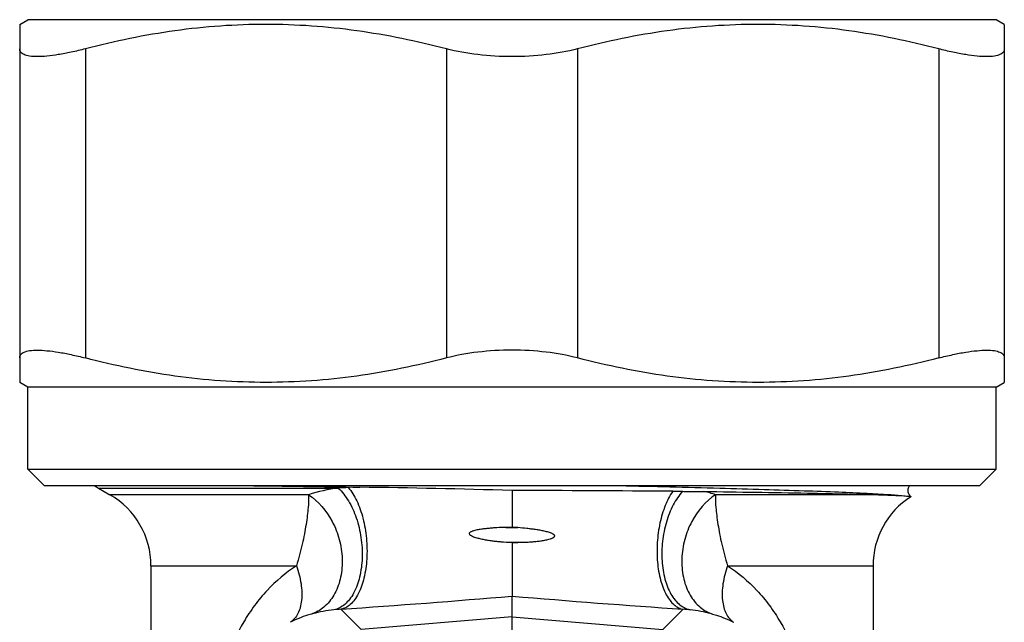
# Model space of a CAD drawing. Header units: millimetres. Extents: x 60394 to 199354, y 20895 to 166073.
# Tile 170 of 256: x 120162 to 120192, y 23945 to 23963. Entities that reach past the tile are written whole.
import ezdxf

# ---------------------------------------------------------------- set-up
doc = ezdxf.new("R2010")
doc.units = ezdxf.units.MM

msp = doc.modelspace()

# ---------------------------------------------------------------- linework, layer by layer
at = {"color": 0, "linetype": 'Continuous', "lineweight": -2}
for p, q in [((120161.587, 23963.225), (120161.837, 23963.37)), ((120161.587, 23963.225), (120161.587, 23952.314)), ((120191.337, 23963.37), (120161.837, 23963.37)), ((120191.587, 23963.225), (120191.337, 23963.37)), ((120191.587, 23963.225), (120191.587, 23952.314)), ((120163.587, 23962.481), (120163.587, 23953.058)), ((120174.587, 23962.481), (120174.587, 23953.058)), ((120178.587, 23962.481), (120178.587, 23953.058)), ((120189.587, 23962.481), (120189.587, 23953.058)), ((120161.837, 23952.17), (120161.587, 23952.314)), ((120191.337, 23952.17), (120191.587, 23952.314)), ((120191.337, 23952.17), (120161.837, 23952.17)), ((120161.837, 23949.67), (120161.837, 23952.17)), ((120191.337, 23949.67), (120191.337, 23952.17)), ((120161.837, 23949.67), (120191.337, 23949.67)), ((120162.337, 23949.17), (120161.837, 23949.67)), ((120190.837, 23949.17), (120191.337, 23949.67)), ((120162.337, 23949.17), (120190.837, 23949.17)), ((120163.987, 23949.092), (120171.292, 23949.092)), ((120163.987, 23949.092), (120164.337, 23948.89)), ((120171.95, 23949.12), (120171.599, 23949.108)), ((120170.384, 23948.89), (120164.337, 23948.89)), ((120187.757, 23948.89), (120182.79, 23948.89)), ((120176.587, 23947.902), (120176.401, 23947.896)), ((120176.401, 23947.896), (120176.768, 23947.887)), ((120176.768, 23947.887), (120176.587, 23947.902)), ((120176.245, 23947.456), (120176.949, 23947.44)), ((120176.587, 23947.422), (120176.949, 23947.44)), ((120176.587, 23947.422), (120176.587, 23945.798)), ((120165.587, 23946.725), (120170.02, 23946.725)), ((120165.587, 23946.725), (120165.587, 23939.641)), ((120183.154, 23946.725), (120187.587, 23946.725)), ((120187.587, 23946.725), (120187.587, 23939.641)), ((120176.587, 23945.168), (120176.587, 23945.798)), ((120171.993, 23944.778), (120171.368, 23945.4)), ((120176.587, 23945.168), (120171.993, 23944.778)), ((120176.587, 23945.168), (120181.181, 23944.778)), ((120176.587, 23942.289), (120176.587, 23945.168)), ((120181.181, 23944.778), (120181.806, 23945.4))]:
    msp.add_line(p, q, dxfattribs=at)
for centre, radius, start, end in [((120164.987, 23950.824), 2, 236.1899, 240), ((120184.891, 24966.86), 1017.822, 269.077874, 269.271525), ((120171.977, 23943.873), 5.264, 97.4733, 107.6139), ((120172.018, 23937.529), 11.586, 92.0737, 93.5946), ((120168.256, 23671.974), 277.17, 88.27765, 89.23641), ((120173.935, 22927.387), 1021.636, 89.576489, 89.851285), ((120163.087, 23946.725), 2.5, 0, 60), ((120181.974, 24013.662), 64.668, 269.56841, 269.83178), ((120181.208, 23943.91), 5.226, 72.3767, 76.4151), ((120190.087, 23946.725), 2.5, 122.7057, 180), ((120164.095, 23824.346), 123.708, 84.20428, 84.36357), ((120147.093, 24297.426), 352.862, 273.9447, 274.79458), ((120206.08, 24297.426), 352.862, 265.20542, 266.0553), ((120171.622, 23941.035), 4.372, 96.0629, 104.6468), ((120171.61, 23941.152), 4.255, 93.2581, 96.0612), ((120181.564, 23941.152), 4.255, 83.9388, 86.7419), ((120181.551, 23941.035), 4.372, 75.3532, 83.9371)]:
    msp.add_arc(centre, radius, start, end, dxfattribs=at)
for points, knots in [([(120174.587, 23962.481), (120173.688, 23962.715), (120172.32, 23962.997), (120170.475, 23963.192), (120169.087, 23963.242), (120167.699, 23963.192), (120165.853, 23962.997), (120164.486, 23962.715), (120163.587, 23962.481)], [0, 0, 0, 0, 0.250476, 0.375314, 0.5, 0.624686, 0.749524, 1, 1, 1, 1]), ([(120189.587, 23962.481), (120188.688, 23962.715), (120187.32, 23962.997), (120185.475, 23963.192), (120184.087, 23963.242), (120182.699, 23963.192), (120180.853, 23962.997), (120179.486, 23962.715), (120178.587, 23962.481)], [0, 0, 0, 0, 0.250476, 0.375314, 0.5, 0.624686, 0.749524, 1, 1, 1, 1]), ([(120163.587, 23962.481), (120163.444, 23962.444), (120163.171, 23962.378), (120162.78, 23962.303), (120162.435, 23962.256), (120162.143, 23962.238), (120161.935, 23962.248), (120161.801, 23962.274), (120161.724, 23962.3), (120161.663, 23962.334), (120161.619, 23962.375), (120161.592, 23962.426), (120161.587, 23962.463), (120161.587, 23962.481)], [0, 0, 0, 0, 0.207655, 0.39553, 0.55979, 0.697584, 0.807158, 0.851445, 0.889141, 0.92107, 0.948643, 0.974058, 1, 1, 1, 1]), ([(120176.587, 23962.243), (120176.239, 23962.243), (120175.566, 23962.281), (120174.901, 23962.399), (120174.587, 23962.481)], [0, 0, 0, 0, 0.517046, 1, 1, 1, 1]), ([(120178.587, 23962.481), (120178.272, 23962.399), (120177.608, 23962.281), (120176.935, 23962.243), (120176.587, 23962.243)], [0, 0, 0, 0, 0.482956, 1, 1, 1, 1]), ([(120191.587, 23962.481), (120191.587, 23962.463), (120191.582, 23962.426), (120191.555, 23962.375), (120191.51, 23962.334), (120191.449, 23962.3), (120191.372, 23962.274), (120191.239, 23962.248), (120191.031, 23962.238), (120190.739, 23962.256), (120190.394, 23962.303), (120190.003, 23962.378), (120189.73, 23962.444), (120189.587, 23962.481)], [0, 0, 0, 0, 0.025942, 0.051357, 0.07893, 0.110859, 0.148556, 0.192842, 0.302416, 0.44021, 0.60447, 0.792345, 1, 1, 1, 1]), ([(120161.587, 23953.058), (120161.587, 23953.077), (120161.592, 23953.114), (120161.619, 23953.164), (120161.663, 23953.206), (120161.724, 23953.24), (120161.801, 23953.265), (120161.935, 23953.292), (120162.143, 23953.301), (120162.435, 23953.283), (120162.78, 23953.237), (120163.171, 23953.161), (120163.444, 23953.095), (120163.587, 23953.058)], [0, 0, 0, 0, 0.025942, 0.051357, 0.07893, 0.110859, 0.148555, 0.192842, 0.302416, 0.44021, 0.60447, 0.792345, 1, 1, 1, 1]), ([(120176.587, 23953.297), (120176.239, 23953.297), (120175.566, 23953.259), (120174.901, 23953.14), (120174.587, 23953.058)], [0, 0, 0, 0, 0.517046, 1, 1, 1, 1]), ([(120178.587, 23953.058), (120178.272, 23953.14), (120177.608, 23953.259), (120176.935, 23953.297), (120176.587, 23953.297)], [0, 0, 0, 0, 0.482956, 1, 1, 1, 1]), ([(120189.587, 23953.058), (120189.73, 23953.095), (120190.003, 23953.161), (120190.394, 23953.237), (120190.739, 23953.283), (120191.031, 23953.301), (120191.239, 23953.292), (120191.372, 23953.265), (120191.449, 23953.24), (120191.51, 23953.206), (120191.555, 23953.164), (120191.582, 23953.114), (120191.587, 23953.077), (120191.587, 23953.058)], [0, 0, 0, 0, 0.207655, 0.39553, 0.55979, 0.697584, 0.807158, 0.851444, 0.889141, 0.92107, 0.948643, 0.974058, 1, 1, 1, 1]), ([(120174.587, 23953.058), (120173.688, 23952.825), (120172.32, 23952.543), (120170.475, 23952.347), (120169.087, 23952.298), (120167.699, 23952.347), (120165.853, 23952.543), (120164.486, 23952.825), (120163.587, 23953.058)], [0, 0, 0, 0, 0.250476, 0.375314, 0.5, 0.624686, 0.749524, 1, 1, 1, 1]), ([(120189.587, 23953.058), (120188.688, 23952.825), (120187.32, 23952.543), (120185.475, 23952.347), (120184.087, 23952.298), (120182.699, 23952.347), (120180.853, 23952.543), (120179.486, 23952.825), (120178.587, 23953.058)], [0, 0, 0, 0, 0.250476, 0.375314, 0.5, 0.624686, 0.749524, 1, 1, 1, 1]), ([(120171.292, 23949.092), (120171.414, 23948.981), (120171.634, 23948.693), (120171.864, 23948.177), (120172.004, 23947.585), (120172.039, 23946.974), (120171.968, 23946.397), (120171.818, 23945.971), (120171.645, 23945.701), (120171.5, 23945.547), (120171.338, 23945.437), (120171.22, 23945.395), (120171.161, 23945.383)], [0, 0, 0, 0, 0.117512, 0.252729, 0.398707, 0.546078, 0.685217, 0.808239, 0.862482, 0.911895, 0.957283, 1, 1, 1, 1]), ([(120171.599, 23949.108), (120171.703, 23948.988), (120171.885, 23948.685), (120172.065, 23948.158), (120172.167, 23947.559), (120172.178, 23946.945), (120172.099, 23946.373), (120171.957, 23945.953), (120171.798, 23945.69), (120171.668, 23945.543), (120171.525, 23945.442), (120171.42, 23945.407), (120171.368, 23945.4)], [0, 0, 0, 0, 0.115626, 0.252823, 0.403063, 0.555218, 0.697842, 0.821261, 0.874022, 0.920679, 0.962095, 1, 1, 1, 1]), ([(120176.587, 23949.02), (120176.587, 23948.935), (120176.587, 23948.712), (120176.587, 23948.339), (120176.587, 23948.051), (120176.587, 23947.902)], [0, 0, 0, 0, 0.22608, 0.600327, 1, 1, 1, 1]), ([(120179.876, 23949.17), (120180.89, 23949.145), (120182.356, 23949.108), (120184.227, 23949.055), (120185.434, 23949.016), (120186.478, 23948.978), (120187.338, 23948.94), (120187.998, 23948.903), (120188.37, 23948.875), (120188.521, 23948.857)], [0, 0, 0, 0, 0.351545, 0.508547, 0.649074, 0.77052, 0.870638, 0.947606, 1, 1, 1, 1]), ([(120188.701, 23949.171), (120188.682, 23949.145), (120188.647, 23949.085), (120188.646, 23948.996), (120188.663, 23948.929), (120188.691, 23948.878), (120188.718, 23948.848), (120188.736, 23948.832)], [0, 0, 0, 0, 0.254968, 0.541157, 0.680609, 0.806712, 1, 1, 1, 1]), ([(120170.384, 23948.89), (120170.39, 23948.759), (120170.384, 23948.546), (120170.35, 23948.245), (120170.312, 23947.978), (120170.261, 23947.688), (120170.196, 23947.379), (120170.117, 23947.055), (120170.055, 23946.836), (120170.02, 23946.725)], [0, 0, 0, 0, 0.178924, 0.289257, 0.412106, 0.546127, 0.689868, 0.841909, 1, 1, 1, 1]), ([(120170.384, 23948.89), (120170.69, 23948.694), (120171.07, 23948.238), (120171.344, 23947.53), (120171.434, 23946.951), (120171.392, 23946.388), (120171.219, 23945.887), (120170.926, 23945.49), (120170.657, 23945.318), (120170.517, 23945.265)], [0, 0, 0, 0, 0.25469, 0.3922, 0.529271, 0.660824, 0.783173, 0.895332, 1, 1, 1, 1]), ([(120181.487, 23948.995), (120181.393, 23948.863), (120181.233, 23948.548), (120181.078, 23948.019), (120180.999, 23947.435), (120181.004, 23946.848), (120181.092, 23946.307), (120181.236, 23945.914), (120181.392, 23945.669), (120181.517, 23945.534), (120181.655, 23945.44), (120181.756, 23945.407), (120181.806, 23945.4)], [0, 0, 0, 0, 0.122077, 0.262845, 0.413648, 0.564043, 0.703682, 0.824087, 0.875661, 0.921462, 0.962361, 1, 1, 1, 1]), ([(120181.784, 23948.994), (120181.672, 23948.87), (120181.474, 23948.57), (120181.272, 23948.05), (120181.176, 23947.569), (120181.148, 23947.17), (120181.155, 23946.784), (120181.222, 23946.336), (120181.375, 23945.935), (120181.545, 23945.682), (120181.686, 23945.537), (120181.842, 23945.434), (120181.956, 23945.394), (120182.013, 23945.383)], [0, 0, 0, 0, 0.122367, 0.260329, 0.406739, 0.480427, 0.552876, 0.689698, 0.810414, 0.863758, 0.912523, 0.95751, 1, 1, 1, 1]), ([(120182.79, 23948.89), (120182.484, 23948.694), (120182.104, 23948.238), (120181.83, 23947.53), (120181.74, 23946.951), (120181.782, 23946.388), (120181.955, 23945.887), (120182.248, 23945.49), (120182.517, 23945.318), (120182.657, 23945.265)], [0, 0, 0, 0, 0.25469, 0.3922, 0.529271, 0.660824, 0.783173, 0.895332, 1, 1, 1, 1]), ([(120181.784, 23948.994), (120181.839, 23948.993), (120182.056, 23948.993), (120182.273, 23948.992), (120182.435, 23948.989)], [0, 0, 0, 0, 0.252257, 1, 1, 1, 1]), ([(120182.435, 23948.989), (120183.486, 23948.975), (120184.946, 23948.953), (120186.72, 23948.918), (120187.443, 23948.9), (120187.757, 23948.89)], [0, 0, 0, 0, 0.592432, 0.822674, 1, 1, 1, 1]), ([(120182.79, 23948.89), (120182.784, 23948.759), (120182.79, 23948.546), (120182.824, 23948.245), (120182.862, 23947.978), (120182.912, 23947.688), (120182.978, 23947.379), (120183.056, 23947.055), (120183.119, 23946.836), (120183.154, 23946.725)], [0, 0, 0, 0, 0.178924, 0.289257, 0.412106, 0.546127, 0.689868, 0.841909, 1, 1, 1, 1]), ([(120187.757, 23948.89), (120187.907, 23948.886), (120188.162, 23948.877), (120188.416, 23948.865), (120188.521, 23948.857)], [0, 0, 0, 0, 0.588715, 1, 1, 1, 1]), ([(120188.521, 23948.857), (120188.55, 23948.855), (120188.602, 23948.852), (120188.662, 23948.846), (120188.698, 23948.842), (120188.716, 23948.839), (120188.728, 23948.836), (120188.735, 23948.834), (120188.737, 23948.832)], [0, 0, 0, 0, 0.410025, 0.713527, 0.825099, 0.909849, 0.967915, 1, 1, 1, 1]), ([(120188.737, 23948.832), (120188.737, 23948.832), (120188.738, 23948.831), (120188.737, 23948.829), (120188.736, 23948.829)], [0, 0, 0, 0, 0.467934, 1, 1, 1, 1]), ([(120176.401, 23947.896), (120176.31, 23947.893), (120176.173, 23947.887), (120175.992, 23947.875), (120175.856, 23947.863), (120175.744, 23947.851), (120175.654, 23947.839), (120175.587, 23947.828), (120175.521, 23947.816), (120175.455, 23947.801), (120175.4, 23947.786), (120175.358, 23947.771), (120175.327, 23947.757), (120175.304, 23947.741), (120175.288, 23947.725), (120175.28, 23947.702), (120175.292, 23947.679), (120175.31, 23947.665), (120175.328, 23947.651), (120175.353, 23947.638), (120175.394, 23947.619), (120175.447, 23947.599), (120175.511, 23947.58), (120175.576, 23947.562), (120175.642, 23947.547), (120175.73, 23947.528), (120175.841, 23947.508), (120175.975, 23947.488), (120176.11, 23947.47), (120176.2, 23947.461), (120176.245, 23947.456)], [0, 0, 0, 0, 0.12601, 0.188844, 0.251546, 0.314104, 0.345326, 0.376508, 0.407648, 0.438746, 0.469808, 0.485328, 0.500874, 0.516417, 0.524423, 0.532224, 0.547944, 0.555852, 0.563677, 0.579251, 0.594816, 0.62589, 0.656952, 0.68802, 0.719102, 0.750204, 0.812479, 0.874866, 0.937372, 1, 1, 1, 1]), ([(120176.949, 23947.44), (120176.994, 23947.442), (120177.083, 23947.447), (120177.218, 23947.457), (120177.351, 23947.47), (120177.462, 23947.485), (120177.55, 23947.499), (120177.616, 23947.511), (120177.681, 23947.526), (120177.735, 23947.54), (120177.777, 23947.554), (120177.808, 23947.566), (120177.838, 23947.58), (120177.863, 23947.595), (120177.879, 23947.611), (120177.887, 23947.626), (120177.889, 23947.644), (120177.88, 23947.66), (120177.868, 23947.672), (120177.85, 23947.686), (120177.826, 23947.7), (120177.795, 23947.714), (120177.754, 23947.73), (120177.7, 23947.747), (120177.636, 23947.764), (120177.57, 23947.78), (120177.505, 23947.793), (120177.416, 23947.81), (120177.306, 23947.828), (120177.172, 23947.846), (120176.993, 23947.867), (120176.858, 23947.88), (120176.768, 23947.887)], [0, 0, 0, 0, 0.062643, 0.125147, 0.187508, 0.249725, 0.280782, 0.311806, 0.342801, 0.373774, 0.389259, 0.40475, 0.420265, 0.43576, 0.443746, 0.451965, 0.45968, 0.467644, 0.475818, 0.483638, 0.499156, 0.514748, 0.530295, 0.561401, 0.592525, 0.623677, 0.654861, 0.686079, 0.748614, 0.811281, 0.874075, 1, 1, 1, 1]), ([(120170.02, 23946.725), (120169.692, 23946.513), (120169.238, 23946.129), (120168.734, 23945.523), (120168.286, 23944.841), (120167.858, 23943.857), (120167.695, 23942.999), (120167.661, 23942.553)], [0, 0, 0, 0, 0.236383, 0.355525, 0.47665, 0.72911, 1, 1, 1, 1]), ([(120170.02, 23946.725), (120170.083, 23946.546), (120170.174, 23946.198), (120170.195, 23945.763), (120170.141, 23945.46), (120170.071, 23945.27), (120169.971, 23945.114), (120169.883, 23945.033), (120169.836, 23945.001)], [0, 0, 0, 0, 0.309191, 0.581134, 0.700406, 0.808646, 0.907521, 1, 1, 1, 1]), ([(120183.154, 23946.725), (120183.091, 23946.546), (120183, 23946.198), (120182.979, 23945.763), (120183.033, 23945.46), (120183.103, 23945.27), (120183.203, 23945.114), (120183.291, 23945.033), (120183.338, 23945.001)], [0, 0, 0, 0, 0.309191, 0.581134, 0.700406, 0.808646, 0.907521, 1, 1, 1, 1]), ([(120183.154, 23946.725), (120183.482, 23946.513), (120183.936, 23946.129), (120184.44, 23945.523), (120184.887, 23944.841), (120185.316, 23943.857), (120185.478, 23942.999), (120185.513, 23942.553)], [0, 0, 0, 0, 0.236383, 0.355525, 0.47665, 0.72911, 1, 1, 1, 1]), ([(120170.517, 23945.265), (120170.464, 23945.251), (120170.23, 23945.183), (120170.003, 23945.09), (120169.836, 23945.001)], [0, 0, 0, 0, 0.223137, 1, 1, 1, 1]), ([(120182.657, 23945.265), (120182.71, 23945.251), (120182.944, 23945.183), (120183.171, 23945.09), (120183.338, 23945.001)], [0, 0, 0, 0, 0.223137, 1, 1, 1, 1])]:
    msp.add_open_spline(points, degree=3, knots=knots, dxfattribs=at)

doc.saveas('drawing.dxf')
